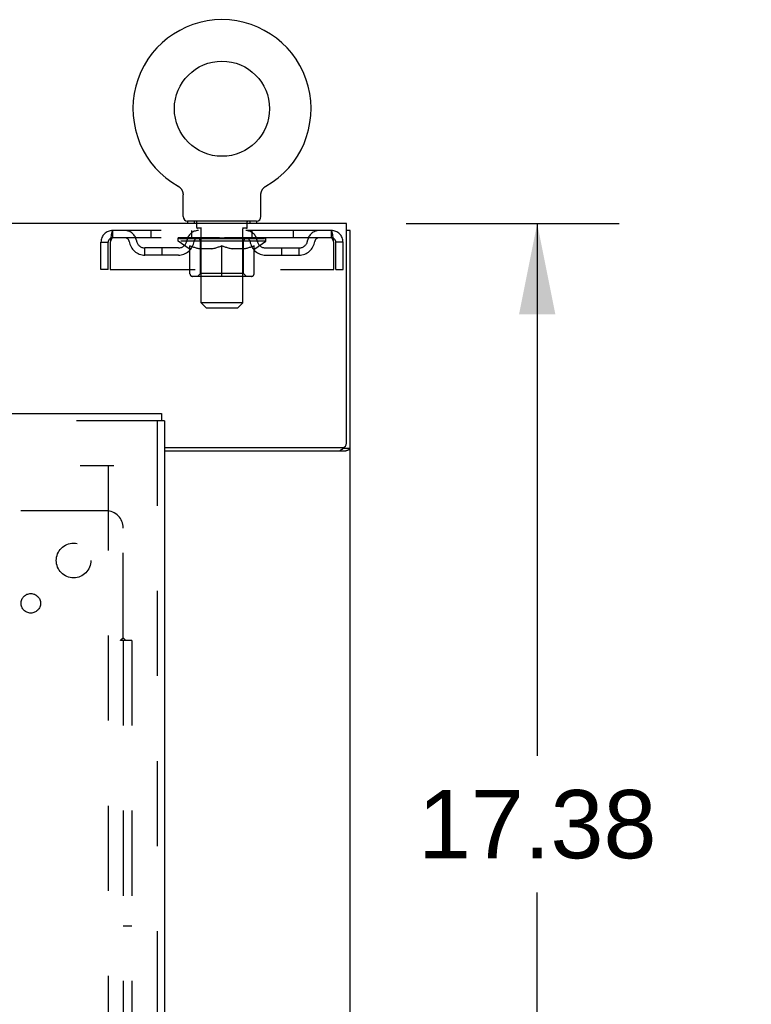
# Model space of a CAD drawing. Header units: inches. Extents: x 0 to 224, y 0 to 145.
# Tile 71 of 78: x 147 to 158, y 78 to 93. Entities that reach past the tile are written whole.
import ezdxf

# ---------------------------------------------------------------- set-up
doc = ezdxf.new("R2010")
doc.units = ezdxf.units.IN
doc.header["$LTSCALE"] = 12.302632
doc.header["$MEASUREMENT"] = 0
doc.linetypes.add('HIDDEN', pattern=[0.2, 0.1, -0.1])
doc.layers.get('0').update_dxf_attribs({"linetype": 'CONTINUOUS'})
for name, color, linetype in [('DEFAULT_2', 8, 'HIDDEN'), ('DIMENSIONS', 7, 'CONTINUOUS'), ('MAIN_DOOR_ASSEMBLY', 7, 'CONTINUOUS'), ('SUBPANELS', 7, 'CONTINUOUS')]:
    doc.layers.add(name, color=color, linetype=linetype)
doc.styles.get("Standard").update_dxf_attribs({"font": 'arial.ttf'})
doc.dimstyles.new('DIMSTYLE_1', dxfattribs={"dimtxt": 0.986842, "dimasz": 1.315789, "dimexe": 0.09, "dimexo": 0.07, "dimgap": 0.0375, "dimtad": 0, "dimtih": 1, "dimtoh": 1, "dimzin": 4, "dimdsep": 46, "dimtxsty": 'Standard', "dimblk": '_FILLED', "dimblk1": '_FILLED', "dimblk2": '_FILLED', "dimcen": 0.09, "dimadec": 3, "dimazin": 1, "dimtfac": 1, "dimtdec": 3, "dimtofl": 0, "dimtmove": 0, "dimatfit": 3, "dimldrblk": '_FILLED', "dimfxl": 0, "dimtolj": 1, "dimtzin": 4, "dimarcsym": 0})

# ---------------------------------------------------------------- blocks, each defined once
blk = doc.blocks.new('_FILLED')
at = {"color": 0, "linetype": 'ByBlock'}
blk.add_solid([(0, 0), (-1, 0.2), (-1, -0.2)], dxfattribs=at)
blk = doc.blocks.new('*D3')
at = {"layer": 'DIMENSIONS', "color": 2, "linetype": 'Continuous'}
for p, q in [((153.064, 89.772), (156.145, 89.772)), ((154.961, 89.772), (154.961, 82.071)), ((154.961, 72.397), (154.961, 80.098)), ((151.303, 72.397), (156.145, 72.397))]:
    blk.add_line(p, q, dxfattribs=at)
at = {"layer": 'DIMENSIONS', "color": 2, "linetype": 'Continuous', "xscale": 1.3157894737, "yscale": 1.3157894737, "zscale": 1.3157894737}
for p, rotation in [((154.961, 89.772), 90), ((154.961, 72.397), 270)]:
    blk.add_blockref('_FILLED', p, dxfattribs=dict(at, rotation=rotation))
at = {"layer": 'DIMENSIONS', "color": 2, "linetype": 'Continuous', "insert": (154.961, 81.578), "char_height": 0.9868, "width": 3.44844, "attachment_point": 2, "line_spacing_factor": 0.9}
blk.add_mtext('17.38', dxfattribs=at)
blk = doc.blocks.new('*D5')
at = {"layer": 'DIMENSIONS', "color": 2, "linetype": 'Continuous'}
for p, q in [((150.382, 67.104), (150.382, 64.805)), ((150.382, 65.989), (147.751, 65.989)), ((152.257, 65.989), (154.882, 65.989))]:
    blk.add_line(p, q, dxfattribs=at)
at = {"layer": 'DIMENSIONS', "color": 2, "linetype": 'Continuous', "xscale": 1.3157894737, "yscale": 1.3157894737, "zscale": 1.3157894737}
blk.add_blockref('_FILLED', (150.382, 65.989), dxfattribs=at)
at = {"layer": 'DIMENSIONS', "color": 2, "linetype": 'Continuous', "xscale": 1.3157894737, "yscale": 1.3157894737, "zscale": 1.3157894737, "rotation": 180}
blk.add_blockref('_FILLED', (152.257, 65.989), dxfattribs=at)
at = {"layer": 'DIMENSIONS', "color": 2, "linetype": 'Continuous', "insert": (155.375, 66.483), "char_height": 0.9868, "width": 2.68172, "attachment_point": 1, "line_spacing_factor": 0.9}
blk.add_mtext('1.88', dxfattribs=at)

msp = doc.modelspace()

# ---------------------------------------------------------------- linework, layer by layer
at = {"color": 7, "linetype": 'Continuous'}
for p, q in [((149.768, 90.31), (149.768, 90.31)), ((149.768, 90.31), (149.772, 90.308)), ((149.769, 90.309), (149.771, 90.309)), ((149.772, 90.308), (149.777, 90.305)), ((149.777, 90.305), (149.781, 90.302)), ((149.781, 90.302), (149.785, 90.299)), ((149.785, 90.299), (149.789, 90.296)), ((149.789, 90.296), (149.793, 90.292)), ((149.792, 90.293), (149.796, 90.289)), ((149.796, 90.289), (149.8, 90.285)), ((149.8, 90.285), (149.803, 90.282)), ((149.803, 90.282), (149.807, 90.278)), ((149.807, 90.278), (149.81, 90.274)), ((149.81, 90.274), (149.813, 90.27)), ((149.813, 90.27), (149.816, 90.266)), ((150.99, 90.266), (150.993, 90.27)), ((150.993, 90.27), (150.997, 90.274)), ((150.996, 90.274), (151, 90.278)), ((151, 90.278), (151.003, 90.282)), ((151.003, 90.282), (151.007, 90.285)), ((151.006, 90.285), (151.01, 90.289)), ((151.01, 90.289), (151.014, 90.293)), ((151.014, 90.292), (151.018, 90.296)), ((151.018, 90.296), (151.022, 90.299)), ((151.022, 90.299), (151.026, 90.302)), ((151.026, 90.302), (151.03, 90.305)), ((151.03, 90.305), (151.034, 90.308)), ((151.03, 90.305), (151.031, 90.306)), ((151.034, 90.308), (151.038, 90.31)), ((151.036, 90.309), (151.037, 90.309)), ((151.038, 90.31), (151.039, 90.31)), ((149.816, 90.266), (149.819, 90.261)), ((149.819, 90.262), (149.821, 90.257)), ((149.821, 90.257), (149.824, 90.253)), ((149.824, 90.253), (149.826, 90.248)), ((149.826, 90.248), (149.828, 90.244)), ((149.828, 90.244), (149.83, 90.239)), ((149.83, 90.239), (149.832, 90.234)), ((149.832, 90.234), (149.834, 90.229)), ((149.834, 90.229), (149.835, 90.225)), ((149.835, 90.225), (149.836, 90.22)), ((149.836, 90.22), (149.838, 90.215)), ((149.838, 90.215), (149.839, 90.21)), ((149.839, 90.21), (149.839, 90.205)), ((149.839, 90.205), (149.84, 90.2)), ((149.841, 89.871), (149.841, 90.185)), ((150.966, 90.2), (150.967, 90.205)), ((150.966, 90.195), (150.966, 90.2)), ((150.966, 90.189), (150.966, 90.195)), ((150.966, 90.189), (150.966, 90.195)), ((150.966, 90.185), (150.966, 90.189)), ((150.966, 89.871), (150.966, 90.185)), ((150.967, 90.205), (150.968, 90.21)), ((150.968, 90.21), (150.969, 90.215)), ((150.969, 90.215), (150.97, 90.22)), ((150.97, 90.22), (150.971, 90.225)), ((150.971, 90.225), (150.973, 90.229)), ((150.973, 90.229), (150.974, 90.234)), ((150.974, 90.234), (150.976, 90.239)), ((150.976, 90.239), (150.978, 90.244)), ((150.978, 90.244), (150.98, 90.248)), ((150.98, 90.248), (150.983, 90.253)), ((150.983, 90.253), (150.985, 90.257)), ((150.985, 90.257), (150.988, 90.262)), ((150.988, 90.261), (150.991, 90.266)), ((152.205, 89.772), (34.809, 89.772)), ((150.903, 89.802), (149.903, 89.802)), ((149.903, 89.802), (149.903, 89.772)), ((150.903, 89.802), (150.903, 89.772)), ((152.205, 86.594), (152.205, 89.772)), ((152.257, 89.668), (152.205, 89.668)), ((152.257, 5.876), (152.257, 89.668)), ((149.57, 86.531), (152.143, 86.531)), ((152.187, 86.479), (149.57, 86.479)), ((152.153, 86.52), (152.257, 86.52))]:
    msp.add_line(p, q, dxfattribs=at)
at = {"color": 3, "linetype": 'Continuous'}
msp.add_line((152.153, 86.532), (152.153, 86.52), dxfattribs=at)
at = {"color": 7, "linetype": 'Continuous'}
for points in [[(149.84, 90.2), (149.84, 90.195), (149.841, 90.189), (149.841, 90.185)], [(152.187, 86.479), (152.189, 86.481), (152.192, 86.483), (152.195, 86.484), (152.198, 86.486), (152.202, 86.487), (152.205, 86.489), (152.209, 86.49), (152.214, 86.491), (152.222, 86.494)], [(152.222, 86.494), (152.226, 86.495), (152.229, 86.497), (152.233, 86.498), (152.236, 86.5), (152.24, 86.501), (152.242, 86.502), (152.245, 86.504), (152.248, 86.506), (152.25, 86.507), (152.252, 86.509), (152.254, 86.511), (152.255, 86.512), (152.256, 86.514), (152.257, 86.516), (152.257, 86.518), (152.257, 86.52)]]:
    msp.add_lwpolyline(points, dxfattribs=at)
at = {"color": 3, "linetype": 'Continuous'}
for points in [[(152.113, 86.479), (152.113, 86.482), (152.113, 86.484), (152.114, 86.486), (152.114, 86.488), (152.115, 86.489), (152.116, 86.491), (152.118, 86.493), (152.119, 86.494), (152.121, 86.496), (152.124, 86.497), (152.126, 86.499), (152.128, 86.5), (152.13, 86.501), (152.133, 86.503)], [(152.133, 86.503), (152.138, 86.505), (152.14, 86.507), (152.143, 86.508), (152.145, 86.509), (152.147, 86.511), (152.149, 86.512), (152.151, 86.514), (152.152, 86.515), (152.153, 86.517), (152.153, 86.519), (152.153, 86.52)]]:
    msp.add_lwpolyline(points, dxfattribs=at)
at = {"color": 7, "linetype": 'Continuous'}
msp.add_circle((150.403, 91.43), 0.688, dxfattribs=at)
for centre, radius, start, end in [((150.403, 91.43), 1.288, 299.5053, 240.4947), ((149.91, 89.871), 0.069, 180, 265), ((150.897, 89.871), 0.069, 275, 360), ((152.143, 86.594), 0.0625, 270, 360)]:
    msp.add_arc(centre, radius, start, end, dxfattribs=at)
at = {"layer": 'DEFAULT_2', "color": 8, "linetype": 'HIDDEN'}
for p, q in [((149.775, 90.306), (149.777, 90.305)), ((150, 89.802), (150, 89.772)), ((150.038, 89.712), (150.038, 89.792)), ((150.108, 89.702), (150.048, 89.702)), ((150.758, 89.702), (150.698, 89.702)), ((150.768, 89.712), (150.768, 89.792)), ((150.806, 89.802), (150.806, 89.772)), ((151.986, 89.668), (148.82, 89.668)), ((148.82, 89.668), (148.82, 89.564)), ((151.986, 89.564), (148.82, 89.564)), ((149.372, 89.668), (149.372, 89.564)), ((149.77, 89.517), (149.77, 89.564)), ((149.78, 89.557), (149.78, 89.564)), ((149.808, 89.557), (149.808, 89.564)), ((149.855, 89.557), (149.855, 89.564)), ((149.918, 89.557), (149.918, 89.564)), ((149.937, 89.554), (149.937, 89.558)), ((149.966, 89.564), (149.966, 89.668)), ((149.974, 89.554), (149.974, 89.56)), ((149.996, 89.557), (149.996, 89.564)), ((150.031, 89.554), (150.031, 89.561)), ((150.087, 89.557), (150.087, 89.564)), ((150.103, 88.621), (150.103, 89.692)), ((150.104, 89.554), (150.104, 89.562)), ((150.187, 89.557), (150.187, 89.564)), ((150.193, 89.554), (150.193, 89.563)), ((150.203, 89.554), (150.203, 89.557)), ((150.289, 89.557), (150.403, 89.564)), ((150.294, 89.564), (150.293, 89.564)), ((150.293, 89.557), (150.293, 89.564)), ((150.294, 89.557), (150.294, 89.564)), ((150.298, 89.554), (150.298, 89.558)), ((150.401, 89.557), (150.4, 89.557)), ((150.403, 89.557), (150.403, 89.564)), ((150.406, 89.557), (150.406, 89.557)), ((150.44, 89.562), (150.518, 89.557)), ((150.44, 89.557), (150.44, 89.562)), ((150.461, 89.557), (150.461, 89.56)), ((150.509, 89.554), (150.509, 89.558)), ((150.513, 89.564), (150.513, 89.564)), ((150.513, 89.557), (150.513, 89.564)), ((150.513, 89.557), (150.513, 89.564)), ((150.604, 89.554), (150.604, 89.557)), ((150.614, 89.554), (150.614, 89.563)), ((150.62, 89.557), (150.62, 89.564)), ((150.702, 89.554), (150.702, 89.562)), ((150.703, 88.621), (150.703, 89.692)), ((150.72, 89.557), (150.72, 89.564)), ((150.776, 89.554), (150.776, 89.561)), ((150.81, 89.557), (150.81, 89.564)), ((150.832, 89.554), (150.832, 89.56)), ((150.841, 89.564), (150.841, 89.668)), ((150.869, 89.554), (150.869, 89.558)), ((150.888, 89.557), (150.888, 89.564)), ((150.952, 89.557), (150.952, 89.564)), ((150.998, 89.557), (150.998, 89.564)), ((151.027, 89.557), (151.027, 89.564)), ((151.036, 89.517), (151.036, 89.564)), ((151.434, 89.668), (151.434, 89.564)), ((151.986, 89.564), (151.986, 89.668)), ((148.653, 89.501), (148.757, 89.501)), ((148.653, 89.105), (148.653, 89.501)), ((148.757, 89.105), (148.757, 89.501)), ((148.787, 89.501), (148.787, 89.105)), ((149.772, 89.417), (149.289, 89.417)), ((149.289, 89.313), (149.289, 89.417)), ((149.539, 89.313), (149.539, 89.417)), ((151.036, 89.517), (149.77, 89.517)), ((149.929, 89.406), (149.77, 89.517)), ((149.788, 89.554), (149.788, 89.557)), ((149.788, 89.554), (151.018, 89.554)), ((149.797, 89.554), (149.797, 89.557)), ((149.798, 89.554), (149.798, 89.557)), ((149.824, 89.554), (149.824, 89.557)), ((149.826, 89.554), (149.826, 89.557)), ((149.869, 89.554), (149.869, 89.557)), ((149.872, 89.554), (149.872, 89.557)), ((150.076, 89.557), (149.875, 89.557)), ((149.919, 89.554), (149.919, 89.557)), ((149.92, 89.554), (149.92, 89.557)), ((149.923, 89.554), (149.923, 89.557)), ((149.93, 89.554), (149.93, 89.557)), ((149.93, 89.554), (149.93, 89.557)), ((149.934, 89.554), (149.934, 89.557)), ((149.94, 89.043), (149.94, 89.449)), ((149.941, 89.554), (149.941, 89.557)), ((149.956, 89.554), (149.956, 89.557)), ((149.974, 89.554), (149.974, 89.557)), ((149.995, 89.554), (149.995, 89.557)), ((149.995, 89.554), (149.995, 89.557)), ((150.006, 89.554), (150.006, 89.557)), ((150.01, 89.554), (150.01, 89.557)), ((150.019, 89.554), (150.019, 89.557)), ((150.046, 89.554), (150.046, 89.557)), ((150.049, 89.554), (150.049, 89.557)), ((150.076, 89.554), (150.076, 89.557)), ((150.143, 89.557), (150.081, 89.557)), ((150.09, 89.045), (150.09, 89.514)), ((150.093, 89.554), (150.093, 89.557)), ((150.098, 89.554), (150.098, 89.557)), ((150.108, 89.554), (150.108, 89.557)), ((150.119, 89.554), (150.119, 89.557)), ((150.143, 89.554), (150.143, 89.557)), ((150.218, 89.557), (150.159, 89.557)), ((150.179, 89.554), (150.179, 89.557)), ((150.19, 89.554), (150.19, 89.557)), ((150.195, 89.554), (150.195, 89.557)), ((150.218, 89.554), (150.218, 89.557)), ((150.299, 89.557), (150.244, 89.557)), ((150.257, 89.554), (150.257, 89.557)), ((150.294, 89.554), (150.294, 89.557)), ((150.299, 89.554), (150.299, 89.557)), ((150.299, 89.554), (150.299, 89.557)), ((150.382, 89.557), (150.334, 89.557)), ((150.34, 89.554), (150.34, 89.557)), ((150.382, 89.554), (150.382, 89.557)), ((150.4, 89.554), (150.4, 89.557)), ((150.401, 89.554), (150.401, 89.557)), ((150.403, 89.006), (150.403, 89.449)), ((150.406, 89.554), (150.406, 89.557)), ((150.406, 89.554), (150.406, 89.557)), ((150.408, 89.557), (150.472, 89.557)), ((150.424, 89.554), (150.424, 89.557)), ((150.467, 89.554), (150.467, 89.557)), ((150.507, 89.554), (150.507, 89.557)), ((150.508, 89.557), (150.562, 89.557)), ((150.508, 89.554), (150.508, 89.557)), ((150.513, 89.554), (150.513, 89.557)), ((150.549, 89.554), (150.549, 89.557)), ((150.588, 89.557), (150.647, 89.557)), ((150.588, 89.554), (150.588, 89.557)), ((150.611, 89.554), (150.611, 89.557)), ((150.616, 89.554), (150.616, 89.557)), ((150.627, 89.554), (150.627, 89.557)), ((150.663, 89.557), (150.725, 89.557)), ((150.663, 89.554), (150.663, 89.557)), ((150.687, 89.554), (150.687, 89.557)), ((150.698, 89.554), (150.698, 89.557)), ((150.708, 89.554), (150.708, 89.557)), ((150.713, 89.554), (150.713, 89.557)), ((150.716, 89.045), (150.716, 89.514)), ((150.73, 89.557), (150.931, 89.557)), ((150.73, 89.554), (150.73, 89.557)), ((150.757, 89.554), (150.757, 89.557)), ((150.76, 89.554), (150.76, 89.557)), ((150.787, 89.554), (150.787, 89.557)), ((150.796, 89.554), (150.796, 89.557)), ((150.801, 89.554), (150.801, 89.557)), ((150.812, 89.554), (150.812, 89.557)), ((150.812, 89.554), (150.812, 89.557)), ((150.833, 89.554), (150.833, 89.557)), ((150.851, 89.554), (150.851, 89.557)), ((150.865, 89.554), (150.865, 89.557)), ((150.867, 89.043), (150.867, 89.449)), ((150.873, 89.554), (150.873, 89.557)), ((150.876, 89.554), (150.876, 89.557)), ((150.876, 89.554), (150.876, 89.557)), ((150.877, 89.406), (151.036, 89.517)), ((150.883, 89.554), (150.883, 89.557)), ((150.886, 89.554), (150.886, 89.557)), ((150.887, 89.554), (150.887, 89.557)), ((150.934, 89.554), (150.934, 89.557)), ((150.937, 89.554), (150.937, 89.557)), ((150.98, 89.554), (150.98, 89.557)), ((150.982, 89.554), (150.982, 89.557)), ((151.008, 89.554), (151.008, 89.557)), ((151.009, 89.554), (151.009, 89.557)), ((151.018, 89.554), (151.018, 89.557)), ((151.035, 89.417), (151.518, 89.417)), ((151.268, 89.313), (151.268, 89.417)), ((151.518, 89.313), (151.518, 89.417)), ((152.019, 89.105), (152.019, 89.501)), ((152.153, 89.501), (152.049, 89.501)), ((152.049, 89.105), (152.049, 89.501)), ((152.153, 89.105), (152.153, 89.501)), ((149.772, 89.313), (149.289, 89.313)), ((149.929, 89.406), (149.94, 89.406)), ((150.262, 89.406), (150.082, 89.406)), ((150.724, 89.406), (150.544, 89.406)), ((150.867, 89.406), (150.877, 89.406)), ((151.035, 89.313), (151.518, 89.313)), ((148.757, 89.105), (148.653, 89.105)), ((148.787, 89.105), (152.019, 89.105)), ((150.83, 89.006), (149.977, 89.006)), ((150.09, 89.045), (150.051, 89.006)), ((150.716, 89.045), (150.09, 89.045)), ((150.716, 89.045), (150.756, 89.006)), ((152.049, 89.105), (152.153, 89.105)), ((150.703, 88.621), (150.103, 88.621)), ((150.172, 88.552), (150.103, 88.621)), ((150.634, 88.552), (150.703, 88.621)), ((150.172, 88.552), (150.634, 88.552)), ((113.903, 86.272), (148.84, 86.272)), ((148.757, 86.272), (148.757, 13.272))]:
    msp.add_line(p, q, dxfattribs=at)
for points in [[(148.82, 89.668), (148.818, 89.667), (148.815, 89.664), (148.813, 89.659), (148.811, 89.651), (148.808, 89.642), (148.806, 89.632), (148.804, 89.619), (148.801, 89.605), (148.799, 89.59), (148.797, 89.573), (148.794, 89.556), (148.792, 89.538), (148.79, 89.52), (148.787, 89.501)], [(148.82, 89.564), (148.818, 89.564), (148.815, 89.562), (148.813, 89.56), (148.811, 89.558), (148.808, 89.554), (148.806, 89.55), (148.804, 89.546), (148.801, 89.54), (148.799, 89.534), (148.797, 89.528), (148.794, 89.522), (148.792, 89.515), (148.79, 89.508), (148.787, 89.501)], [(152.019, 89.501), (152.017, 89.52), (152.014, 89.538), (152.012, 89.556), (152.01, 89.573), (152.007, 89.59), (152.005, 89.605), (152.003, 89.619), (152, 89.632), (151.998, 89.642), (151.996, 89.651), (151.993, 89.659), (151.991, 89.664), (151.989, 89.667), (151.986, 89.668)], [(152.019, 89.501), (152.017, 89.508), (152.014, 89.515), (152.012, 89.522), (152.01, 89.528), (152.007, 89.534), (152.005, 89.54), (152.003, 89.546), (152, 89.55), (151.998, 89.554), (151.996, 89.558), (151.993, 89.56), (151.991, 89.562), (151.989, 89.564), (151.986, 89.564)], [(149.94, 89.449), (149.965, 89.439), (149.991, 89.43), (150.016, 89.422), (150.041, 89.416), (150.065, 89.41), (150.09, 89.406)], [(150.082, 89.406), (150.059, 89.41), (150.035, 89.416), (150.012, 89.423), (149.988, 89.43), (149.964, 89.439), (149.94, 89.448)], [(150.252, 89.406), (150.277, 89.41), (150.302, 89.416), (150.327, 89.423), (150.352, 89.431), (150.377, 89.439), (150.403, 89.449)], [(150.403, 89.448), (150.379, 89.438), (150.355, 89.43), (150.331, 89.422), (150.308, 89.416), (150.285, 89.41), (150.262, 89.406)], [(150.403, 89.449), (150.429, 89.439), (150.455, 89.43), (150.48, 89.423), (150.505, 89.416), (150.53, 89.41), (150.554, 89.406)], [(150.544, 89.406), (150.521, 89.41), (150.498, 89.416), (150.475, 89.422), (150.451, 89.43), (150.427, 89.438), (150.403, 89.448)], [(150.717, 89.406), (150.741, 89.41), (150.766, 89.416), (150.791, 89.423), (150.816, 89.43), (150.841, 89.439), (150.867, 89.449)], [(150.867, 89.448), (150.842, 89.439), (150.818, 89.43), (150.794, 89.422), (150.771, 89.416), (150.748, 89.41), (150.724, 89.406)]]:
    msp.add_lwpolyline(points, dxfattribs=at)
for centre, radius, start, end in [((149.91, 89.871), 0.069, 265, 270), ((150.028, 89.792), 0.01, 0, 90), ((150.048, 89.712), 0.01, 180, 270), ((150.093, 89.692), 0.01, 0, 90), ((150.713, 89.692), 0.01, 90, 180), ((150.758, 89.712), 0.01, 270, 360), ((150.778, 89.792), 0.01, 90, 180), ((150.897, 89.871), 0.069, 270, 275), ((148.82, 89.501), 0.167, 90, 180), ((148.82, 89.501), 0.063, 90, 180), ((149, 89.501), 0.167, 8.0716, 90), ((149, 89.501), 0.0625, 7.9863, 90), ((150.061, 89.501), 0.167, 90, 171.9284), ((150.06, 89.501), 0.0625, 90, 172.0137), ((150.746, 89.501), 0.167, 8.0716, 90), ((150.746, 89.501), 0.0625, 7.9863, 90), ((151.807, 89.501), 0.167, 90, 171.9284), ((151.806, 89.501), 0.0625, 90, 172.0137), ((151.986, 89.501), 0.167, 0, 90), ((151.986, 89.501), 0.063, 0, 90), ((149.289, 89.542), 0.229, 187.9863, 270), ((149.289, 89.542), 0.125, 188.0716, 270), ((149.772, 89.542), 0.125, 270, 351.9284), ((149.772, 89.542), 0.229, 270, 352.0137), ((150.051, 89.514), 0.0398, 0, 90), ((150.756, 89.514), 0.0398, 90, 180), ((151.035, 89.542), 0.229, 187.9863, 270), ((151.035, 89.542), 0.125, 188.0716, 270), ((151.518, 89.542), 0.125, 270, 351.9284), ((151.518, 89.542), 0.229, 270, 352.0137), ((149.977, 89.043), 0.0371, 180, 270), ((150.83, 89.043), 0.0371, 270, 360)]:
    msp.add_arc(centre, radius, start, end, dxfattribs=at)
for centre, major_axis, ratio, start_param, end_param in [((150.403, 89.564), (0.633, 0.007), 0.05963, 2.96643, 3.140963), ((149.75, 89.552), (0.198, 0), 0.060556, 0.430652, 1.470503), ((150.403, 89.564), (0.633, 0), 0.060556, 3.141593, 3.316126), ((150.403, 89.564), (0.633, 0.013), 0.05688, 2.791345, 2.965878), ((149.726, 89.552), (0.198, 0.002), 0.05963, 0.25549, 1.295341), ((149.794, 89.552), (0.198, -0.002), 0.05963, 0.605815, 1.645666), ((150.403, 89.564), (0.633, -0.007), 0.05963, -2.96643, -2.791898), ((149.795, 89.548), (0.164, 0.002), 0.05963, 1.065228, 1.614276), ((149.776, 89.548), (0.164, 0.003), 0.05688, 0.890143, 1.43919), ((149.834, 89.548), (0.164, 0), 0.060556, 1.240391, 1.789438), ((150.403, 89.564), (0.633, 0.019), 0.052395, 2.616403, 2.790936), ((149.722, 89.552), (0.198, 0.004), 0.05688, 0.080405, 1.120256), ((149.857, 89.552), (0.198, -0.004), 0.05688, 0.7809, 1.820751), ((150.403, 89.564), (0.633, -0.013), 0.05688, -2.791345, -2.616812), ((149.775, 89.548), (0.164, 0.005), 0.052395, 0.715201, 1.264248), ((149.889, 89.548), (0.164, -0.002), 0.05963, 1.415553, 1.9646), ((150.403, 89.564), (0.633, 0.025), 0.046319, 2.441654, 2.616187), ((149.936, 89.552), (0.198, -0.006), 0.052395, 0.955842, 1.995693), ((149.739, 89.552), (0.198, 0.006), 0.052395, -0.094537, 0.945314), ((150.403, 89.564), (0.633, -0.019), 0.052395, -2.616403, -2.44187), ((149.793, 89.548), (0.164, 0.006), 0.046319, 0.540452, 1.089499), ((149.96, 89.548), (0.164, -0.003), 0.05688, 1.590638, 2.139686), ((150.403, 89.564), (0.633, 0.029), 0.038841, 2.267123, 2.441656), ((150.03, 89.552), (0.198, -0.008), 0.046319, 1.130591, 2.170442), ((149.776, 89.552), (0.198, 0.008), 0.046319, -0.269286, 0.770565), ((150.403, 89.564), (0.633, -0.025), 0.046319, -2.441654, -2.267121), ((149.83, 89.548), (0.164, 0.008), 0.038841, 0.365921, 0.914969), ((150.045, 89.548), (0.164, -0.005), 0.052395, 1.76558, 2.314627), ((150.403, 89.564), (0.633, 0.033), 0.030195, 2.09281, 2.267343), ((150.134, 89.552), (0.198, -0.009), 0.038841, 1.305122, 2.344973), ((149.832, 89.552), (0.198, 0.009), 0.038841, -0.443817, 0.596034), ((150.403, 89.564), (0.633, -0.029), 0.038841, -2.267123, -2.092591), ((149.885, 89.548), (0.164, 0.009), 0.030195, 0.191608, 0.740655), ((150.14, 89.548), (0.164, -0.006), 0.046319, 1.940329, 2.489376), ((149.906, 89.552), (0.198, 0.01), 0.030195, -0.61813, 0.421721), ((150.403, 89.564), (0.633, 0.036), 0.020645, 1.918687, 2.09322), ((150.247, 89.552), (0.198, -0.01), 0.030195, 1.479435, 2.519286), ((150.403, 89.564), (0.633, -0.033), 0.030195, -2.09281, -1.918277), ((149.955, 89.548), (0.164, 0.009), 0.020645, 0.017485, 0.566532), ((150.244, 89.548), (0.164, -0.008), 0.038841, 2.11486, 2.663907), ((149.995, 89.552), (0.198, 0.011), 0.020645, -0.792253, 0.247598), ((150.403, 89.564), (0.633, 0.038), 0.010478, 1.744704, 1.919237), ((150.365, 89.552), (0.198, -0.011), 0.020645, 1.653558, 2.693409), ((150.403, 89.564), (0.633, -0.036), 0.020645, -1.918687, -1.744154), ((150.039, 89.548), (0.164, 0.01), 0.010478, 6.126688, 6.675735), ((150.352, 89.548), (0.164, -0.009), 0.030195, 2.289173, 2.83822), ((150.096, 89.552), (0.198, 0.012), 0.010478, -0.966236, -0.000846), ((150.484, 89.552), (0.198, -0.012), 0.010478, 1.827541, 2.867392), ((150.403, 89.564), (0.633, -0.038), 0.010478, -1.744704, -1.563007), ((150.462, 89.548), (0.164, -0.009), 0.020645, 2.463296, 3.012344), ((150.322, 89.552), (0.198, 0.012), 0.010478, 0.274201, 1.314052), ((150.236, 89.548), (0.164, 0.01), 0.010478, -0.000483, 0.504314), ((150.403, 89.564), (0.633, 0.038), 0.010478, -1.571421, -1.396888), ((150.57, 89.548), (0.164, -0.01), 0.010478, 2.637279, 3.14189), ((150.441, 89.552), (0.198, 0.011), 0.020645, 0.448184, 1.488034), ((150.344, 89.548), (0.164, 0.009), 0.020645, 0.129249, 0.678296), ((150.403, 89.564), (0.633, 0.036), 0.020645, -1.397439, -1.222906), ((150.711, 89.552), (0.198, -0.012), 0.010478, -3.140747, -2.175357), ((150.403, 89.564), (0.633, -0.038), 0.010478, 1.222355, 1.396888), ((150.559, 89.552), (0.198, 0.01), 0.030195, 0.622307, 1.662158), ((150.454, 89.548), (0.164, 0.009), 0.030195, 0.303372, 0.852419), ((150.768, 89.548), (0.164, -0.01), 0.010478, 2.749043, 3.29809), ((150.812, 89.552), (0.198, -0.011), 0.020645, 2.893995, 3.933846), ((150.403, 89.564), (0.633, 0.033), 0.030195, -1.223315, -1.048783), ((150.403, 89.564), (0.633, -0.036), 0.020645, 1.048373, 1.222906), ((150.672, 89.552), (0.198, 0.009), 0.038841, 0.79662, 1.836471), ((150.563, 89.548), (0.164, 0.008), 0.038841, 0.477686, 1.026733), ((150.852, 89.548), (0.164, -0.009), 0.020645, 2.57506, 3.124108), ((150.9, 89.552), (0.198, -0.01), 0.030195, 2.719872, 3.759723), ((150.777, 89.552), (0.198, 0.008), 0.046319, 0.971151, 2.011002), ((150.403, 89.564), (0.633, 0.029), 0.038841, -1.049002, -0.874469), ((150.403, 89.564), (0.633, -0.033), 0.030195, 0.87425, 1.048783), ((150.666, 89.548), (0.164, 0.006), 0.046319, 0.652216, 1.201263), ((150.87, 89.552), (0.198, 0.006), 0.052395, 1.1459, 2.185751), ((150.922, 89.548), (0.164, -0.009), 0.030195, 2.400937, 2.949985), ((150.974, 89.552), (0.198, -0.009), 0.038841, 2.545558, 3.585409), ((150.762, 89.548), (0.164, 0.005), 0.052395, 0.826965, 1.376012), ((150.949, 89.552), (0.198, 0.004), 0.05688, 1.320842, 2.360692), ((150.403, 89.564), (0.633, 0.025), 0.046319, -0.874471, -0.699939), ((150.403, 89.564), (0.633, -0.029), 0.038841, 0.699936, 0.874469), ((151.03, 89.552), (0.198, -0.008), 0.046319, 2.371028, 3.410879), ((150.976, 89.548), (0.164, -0.008), 0.038841, 2.226624, 2.775671), ((151.012, 89.552), (0.198, 0.002), 0.05963, 1.495927, 2.535778), ((150.846, 89.548), (0.164, 0.003), 0.05688, 1.001907, 1.550954), ((151.067, 89.552), (0.198, -0.006), 0.052395, 2.196279, 3.23613), ((151.013, 89.548), (0.164, -0.006), 0.046319, 2.052093, 2.601141), ((151.056, 89.552), (0.198, 0), 0.060556, 1.671089, 2.71094), ((151.084, 89.552), (0.198, -0.004), 0.05688, 2.021337, 3.061188), ((150.403, 89.564), (0.633, 0.019), 0.052395, -0.699723, -0.52519), ((150.403, 89.564), (0.633, -0.025), 0.046319, 0.525406, 0.699939), ((151.081, 89.552), (0.198, -0.002), 0.05963, 1.846251, 2.886102), ((150.917, 89.548), (0.164, 0.002), 0.05963, 1.176993, 1.72604), ((151.031, 89.548), (0.164, -0.005), 0.052395, 1.877344, 2.426392), ((150.973, 89.548), (0.164, 0), 0.060556, 1.352155, 1.901202), ((151.031, 89.548), (0.164, -0.003), 0.05688, 1.702402, 2.25145), ((151.011, 89.548), (0.164, -0.002), 0.05963, 1.527317, 2.076364), ((150.403, 89.564), (0.633, 0.013), 0.05688, -0.524781, -0.350248), ((150.403, 89.564), (0.633, -0.019), 0.052395, 0.350657, 0.52519), ((150.403, 89.564), (0.633, 0.007), 0.05963, -0.349695, -0.175162), ((150.403, 89.564), (0.633, -0.013), 0.05688, 0.175715, 0.350248), ((150.403, 89.564), (0.633, 0), 0.060556, -0.174533, 0), ((150.403, 89.564), (0.633, -0.007), 0.05963, 0.000629, 0.175162), ((149.75, 89.545), (0.198, 0.002), 0.05963, 1.376596, 1.469874), ((149.794, 89.545), (0.198, 0), 0.060556, 1.551758, 1.645036), ((149.726, 89.545), (0.198, 0.004), 0.05688, 1.20151, 1.294789), ((149.857, 89.545), (0.198, -0.002), 0.05963, 1.72692, 1.820198), ((149.722, 89.545), (0.198, 0.006), 0.052395, 1.026568, 1.119847), ((149.936, 89.545), (0.198, -0.004), 0.05688, 1.902006, 1.995284), ((149.739, 89.545), (0.198, 0.008), 0.046319, 0.851819, 0.945098), ((150.03, 89.545), (0.198, -0.006), 0.052395, 2.076947, 2.170226), ((149.776, 89.545), (0.198, 0.009), 0.038841, 0.677289, 0.770567), ((150.134, 89.545), (0.198, -0.008), 0.046319, 2.251696, 2.344975), ((149.832, 89.545), (0.198, 0.01), 0.030195, 0.502975, 0.596254), ((150.247, 89.545), (0.198, -0.009), 0.038841, 2.426227, 2.519505), ((149.906, 89.545), (0.198, 0.011), 0.020645, 0.328852, 0.422131), ((150.365, 89.545), (0.198, -0.01), 0.030195, 2.60054, 2.693819), ((149.995, 89.545), (0.198, 0.012), 0.010478, 0.154869, 0.248148), ((150.484, 89.545), (0.198, -0.011), 0.020645, 2.774664, 2.867942), ((150.206, 89.545), (0.198, 0.012), 0.010478, 0.099668, 0.192946), ((150.6, 89.545), (0.198, -0.012), 0.010478, 2.74231, 2.948646), ((150.322, 89.545), (0.198, 0.011), 0.020645, 0.273651, 0.366929), ((150.441, 89.545), (0.198, 0.01), 0.030195, 0.447774, 0.541052), ((150.812, 89.545), (0.198, -0.012), 0.010478, 2.893445, 2.986723), ((150.559, 89.545), (0.198, 0.009), 0.038841, 0.622087, 0.715366), ((150.9, 89.545), (0.198, -0.011), 0.020645, 2.719462, 2.812741), ((150.672, 89.545), (0.198, 0.008), 0.046319, 0.796618, 0.889896), ((150.974, 89.545), (0.198, -0.01), 0.030195, 2.545339, 2.638617), ((150.777, 89.545), (0.198, 0.006), 0.052395, 0.971367, 1.064645), ((151.03, 89.545), (0.198, -0.009), 0.038841, 2.371026, 2.464304), ((150.87, 89.545), (0.198, 0.004), 0.05688, 1.146309, 1.239587), ((151.067, 89.545), (0.198, -0.008), 0.046319, 2.196495, 2.289773), ((150.949, 89.545), (0.198, 0.002), 0.05963, 1.321394, 1.414673), ((151.084, 89.545), (0.198, -0.006), 0.052395, 2.021746, 2.115024), ((151.012, 89.545), (0.198, 0), 0.060556, 1.496556, 1.589835), ((151.081, 89.545), (0.198, -0.004), 0.05688, 1.846804, 1.940083), ((151.056, 89.545), (0.198, -0.002), 0.05963, 1.671719, 1.764997)]:
    msp.add_ellipse(centre, major_axis=major_axis, ratio=ratio, start_param=start_param, end_param=end_param, dxfattribs=at)
at = {"layer": 'MAIN_DOOR_ASSEMBLY', "color": 3, "linetype": 'Continuous'}
for p, q in [((112.674, 87.022), (149.528, 87.022)), ((149.57, 86.918), (149.57, 12.626))]:
    msp.add_line(p, q, dxfattribs=at)
at = {"layer": 'MAIN_DOOR_ASSEMBLY', "color": 7, "linetype": 'Continuous'}
for p in [(149.528, 87.022), (149.57, 86.918)]:
    msp.add_line(p, (149.528, 86.918), dxfattribs=at)
at = {"layer": 'MAIN_DOOR_ASSEMBLY', "color": 8, "linetype": 'HIDDEN'}
for p, q in [((149.528, 86.918), (112.674, 86.918)), ((149.466, 86.918), (149.466, 12.626))]:
    msp.add_line(p, q, dxfattribs=at)
at = {"layer": 'SUBPANELS', "color": 8, "linetype": 'HIDDEN'}
for p, q in [((148.726, 85.616), (147.136, 85.616)), ((148.976, 83.776), (148.976, 85.366)), ((149.014, 83.741), (148.935, 83.741)), ((148.976, 83.741), (148.976, 15.803)), ((148.995, 83.758), (148.988, 83.764)), ((149.101, 83.741), (149.014, 83.741)), ((149.101, 83.741), (149.101, 15.803)), ((148.976, 79.616), (149.101, 79.616))]:
    msp.add_line(p, q, dxfattribs=at)
for points in [[(148.935, 83.741), (148.936, 83.742), (148.937, 83.744), (148.937, 83.746), (148.938, 83.747), (148.939, 83.749), (148.941, 83.751), (148.942, 83.752), (148.943, 83.754), (148.945, 83.755), (148.947, 83.756), (148.948, 83.758), (148.95, 83.759), (148.952, 83.76), (148.954, 83.762), (148.957, 83.763)], [(148.957, 83.763), (148.961, 83.766), (148.964, 83.767), (148.966, 83.769), (148.968, 83.77), (148.97, 83.772), (148.972, 83.773), (148.974, 83.775), (148.976, 83.776)], [(148.988, 83.764), (148.986, 83.766), (148.984, 83.768), (148.983, 83.77), (148.981, 83.772), (148.979, 83.773), (148.977, 83.775), (148.976, 83.776)], [(149.014, 83.741), (149.012, 83.742), (149.01, 83.744), (149.008, 83.745), (149.006, 83.747), (149.004, 83.749), (149.003, 83.75), (149.001, 83.752), (148.999, 83.753), (148.998, 83.755), (148.996, 83.756), (148.995, 83.758)]]:
    msp.add_lwpolyline(points, dxfattribs=at)
for centre, radius in [((148.257, 84.897), 0.25), ((147.638, 84.278), 0.141)]:
    msp.add_circle(centre, radius, dxfattribs=at)
msp.add_arc((148.726, 85.366), 0.25, 0, 90, dxfattribs=at)

# ---------------------------------------------------------------- dimensions: what is measured, and where the dimension line sits
at = {"layer": 'DIMENSIONS', "color": 2, "linetype": 'Continuous'}
for base, p1, p2, angle, picture, middle in [((154.960524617, 72.396955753), (152.993745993, 89.771955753), (151.233245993, 72.396955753), 270, '*D3', (155.000617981, 81.078950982)), ((150.382193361, 65.989390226), (152.257193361, 86.479455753), (150.382193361, 64.7351797), 180, '*D5', (156.757182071, 65.983888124))]:
    dim = msp.add_linear_dim(base=base, p1=p1, p2=p2, angle=angle, dimstyle='DIMSTYLE_1', dxfattribs=at)
    dim.commit()
    dim.dimension.update_dxf_attribs({"geometry": picture, "text_midpoint": middle, "dimtype": 160})

doc.saveas('drawing.dxf')
